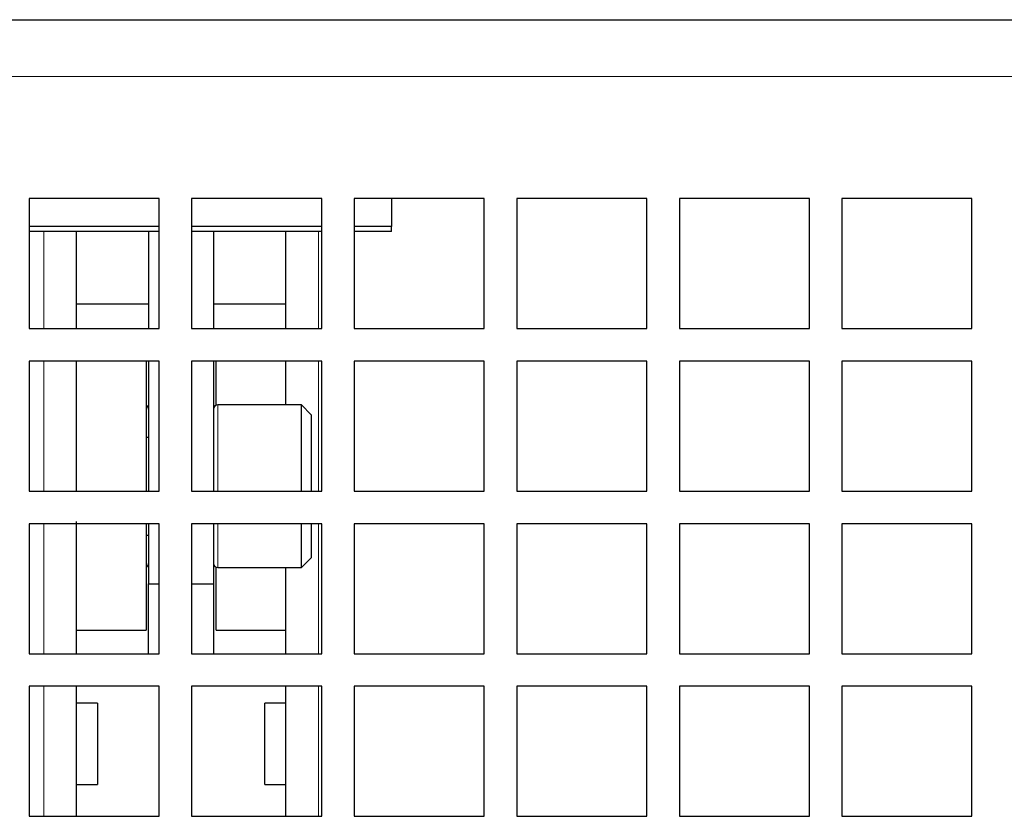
# Paper-space layout 'Blatt5' of a CAD drawing. Header units: millimetres. Extents: x 5 to 418, y 2 to 292.
# Tile 16 of 28: x 207 to 237, y 189 to 213. Entities that reach past the tile are written whole.
import ezdxf

# ---------------------------------------------------------------- set-up
doc = ezdxf.new("R2010")
doc.units = ezdxf.units.MM

psp = doc.layouts.new('Blatt5')

# ---------------------------------------------------------------- linework, layer by layer
at = {"color": 7, "linetype": 'Continuous', "lineweight": 25}
for p, q in [((205.8463, 213.3808), (276.0142, 213.3808)), ((207.4302, 207.8808), (207.4302, 203.8808)), ((211.4302, 207.8808), (207.4302, 207.8808)), ((211.4302, 203.8808), (211.4302, 207.8808)), ((212.4302, 207.8808), (212.4302, 203.8808)), ((216.4302, 207.8808), (212.4302, 207.8808)), ((216.4302, 203.8808), (216.4302, 207.8808)), ((217.4302, 207.8808), (217.4302, 203.8808)), ((221.4302, 207.8808), (217.4302, 207.8808)), ((218.5802, 207.8808), (218.5802, 207.0157)), ((221.4302, 203.8808), (221.4302, 207.8808)), ((222.4302, 207.8808), (222.4302, 203.8808)), ((226.4302, 207.8808), (222.4302, 207.8808)), ((226.4302, 203.8808), (226.4302, 207.8808)), ((227.4302, 207.8808), (227.4302, 203.8808)), ((231.4302, 207.8808), (227.4302, 207.8808)), ((231.4302, 203.8808), (231.4302, 207.8808)), ((232.4302, 207.8808), (232.4302, 203.8808)), ((236.4302, 207.8808), (232.4302, 207.8808)), ((236.4302, 203.8808), (236.4302, 207.8808)), ((211.4302, 207.0157), (207.4302, 207.0157)), ((211.4302, 206.8642), (207.4302, 206.8642)), ((208.8802, 206.8642), (208.8802, 203.8808)), ((211.1052, 206.8642), (211.1052, 203.8808)), ((216.4302, 207.0157), (212.4302, 207.0157)), ((216.4302, 206.8642), (212.4302, 206.8642)), ((213.1052, 206.8642), (213.1052, 203.8808)), ((215.3302, 203.8808), (215.3302, 206.8642)), ((218.5802, 207.0157), (217.4302, 207.0157)), ((218.5802, 206.8642), (217.4302, 206.8642)), ((218.5802, 206.8642), (218.5802, 207.0157)), ((211.1052, 204.6308), (208.8802, 204.6308)), ((215.3302, 204.6308), (213.1052, 204.6308)), ((207.4302, 203.8808), (211.4302, 203.8808)), ((212.4302, 203.8808), (216.4302, 203.8808)), ((217.4302, 203.8808), (221.4302, 203.8808)), ((222.4302, 203.8808), (226.4302, 203.8808)), ((227.4302, 203.8808), (231.4302, 203.8808)), ((232.4302, 203.8808), (236.4302, 203.8808)), ((207.4302, 202.8808), (207.4302, 198.8808)), ((211.4302, 202.8808), (207.4302, 202.8808)), ((208.8802, 202.8808), (208.8802, 198.8808)), ((211.0302, 202.8808), (211.0302, 199.0308)), ((211.1052, 202.8808), (211.1052, 198.8808)), ((211.4302, 198.8808), (211.4302, 202.8808)), ((212.4302, 202.8808), (212.4302, 198.8808)), ((216.4302, 202.8808), (212.4302, 202.8808)), ((213.1052, 202.8808), (213.1052, 198.8808)), ((213.1802, 201.5204), (213.1802, 202.8808)), ((215.3302, 201.5308), (215.3302, 202.8808)), ((216.4302, 198.8808), (216.4302, 202.8808)), ((217.4302, 202.8808), (217.4302, 198.8808)), ((221.4302, 202.8808), (217.4302, 202.8808)), ((221.4302, 198.8808), (221.4302, 202.8808)), ((222.4302, 202.8808), (222.4302, 198.8808)), ((226.4302, 202.8808), (222.4302, 202.8808)), ((226.4302, 198.8808), (226.4302, 202.8808)), ((227.4302, 202.8808), (227.4302, 198.8808)), ((231.4302, 202.8808), (227.4302, 202.8808)), ((231.4302, 198.8808), (231.4302, 202.8808)), ((232.4302, 202.8808), (232.4302, 198.8808)), ((236.4302, 202.8808), (232.4302, 202.8808)), ((236.4302, 198.8808), (236.4302, 202.8808)), ((215.8052, 201.5308), (213.2302, 201.5308)), ((216.1052, 201.2308), (215.8052, 201.5308)), ((215.8052, 198.8808), (215.8052, 201.5308)), ((216.1052, 201.2308), (216.1052, 198.8808)), ((211.1052, 200.5308), (211.0302, 200.5308)), ((211.0302, 199.0308), (211.0302, 198.8808)), ((207.4302, 198.8808), (211.4302, 198.8808)), ((212.4302, 198.8808), (216.4302, 198.8808)), ((217.4302, 198.8808), (221.4302, 198.8808)), ((222.4302, 198.8808), (226.4302, 198.8808)), ((227.4302, 198.8808), (231.4302, 198.8808)), ((232.4302, 198.8808), (236.4302, 198.8808)), ((207.4302, 197.8808), (207.4302, 193.8808)), ((211.4302, 197.8808), (207.4302, 197.8808)), ((208.8802, 197.9506), (208.8802, 193.8808)), ((211.0302, 197.8808), (211.0302, 194.6058)), ((211.1052, 197.8808), (211.1052, 196.0308)), ((211.4302, 193.8808), (211.4302, 197.8808)), ((212.4302, 197.8808), (212.4302, 193.8808)), ((216.4302, 197.8808), (212.4302, 197.8808)), ((213.1052, 197.8808), (213.1052, 196.0308)), ((215.8052, 196.5308), (215.8052, 197.8808)), ((216.1052, 197.8808), (216.1052, 196.8308)), ((216.4302, 193.8808), (216.4302, 197.8808)), ((217.4302, 197.8808), (217.4302, 193.8808)), ((221.4302, 197.8808), (217.4302, 197.8808)), ((221.4302, 193.8808), (221.4302, 197.8808)), ((222.4302, 197.8808), (222.4302, 193.8808)), ((226.4302, 197.8808), (222.4302, 197.8808)), ((226.4302, 193.8808), (226.4302, 197.8808)), ((227.4302, 197.8808), (227.4302, 193.8808)), ((231.4302, 197.8808), (227.4302, 197.8808)), ((231.4302, 193.8808), (231.4302, 197.8808)), ((232.4302, 197.8808), (232.4302, 193.8808)), ((236.4302, 197.8808), (232.4302, 197.8808)), ((236.4302, 193.8808), (236.4302, 197.8808)), ((211.0302, 197.5308), (211.1052, 197.5308)), ((213.1802, 194.6058), (213.1802, 196.5412)), ((215.8052, 196.5308), (216.1052, 196.8308)), ((213.2302, 196.5308), (215.8052, 196.5308)), ((215.3302, 193.8808), (215.3302, 196.5308)), ((211.1052, 196.0308), (211.4302, 196.0308)), ((211.1052, 193.8808), (211.1052, 196.0308)), ((212.4302, 196.0308), (213.1052, 196.0308)), ((213.1052, 196.0308), (213.1052, 193.8808)), ((208.8802, 194.6058), (211.0302, 194.6058)), ((213.1802, 194.6058), (215.3302, 194.6058)), ((207.4302, 193.8808), (211.4302, 193.8808)), ((212.4302, 193.8808), (216.4302, 193.8808)), ((217.4302, 193.8808), (221.4302, 193.8808)), ((222.4302, 193.8808), (226.4302, 193.8808)), ((227.4302, 193.8808), (231.4302, 193.8808)), ((232.4302, 193.8808), (236.4302, 193.8808)), ((207.4302, 192.8808), (207.4302, 188.8808)), ((211.4302, 192.8808), (207.4302, 192.8808)), ((208.8802, 192.8808), (208.8802, 191.1058)), ((211.4302, 188.8808), (211.4302, 192.8808)), ((212.4302, 192.8808), (212.4302, 188.8808)), ((216.4302, 192.8808), (212.4302, 192.8808)), ((215.3302, 188.8808), (215.3302, 192.8808)), ((216.4302, 188.8808), (216.4302, 192.8808)), ((217.4302, 192.8808), (217.4302, 188.8808)), ((221.4302, 192.8808), (217.4302, 192.8808)), ((221.4302, 188.8808), (221.4302, 192.8808)), ((222.4302, 192.8808), (222.4302, 188.8808)), ((226.4302, 192.8808), (222.4302, 192.8808)), ((226.4302, 188.8808), (226.4302, 192.8808)), ((227.4302, 192.8808), (227.4302, 188.8808)), ((231.4302, 192.8808), (227.4302, 192.8808)), ((231.4302, 188.8808), (231.4302, 192.8808)), ((232.4302, 192.8808), (232.4302, 188.8808)), ((236.4302, 192.8808), (232.4302, 192.8808)), ((236.4302, 188.8808), (236.4302, 192.8808)), ((209.5302, 192.3558), (208.8802, 192.3558)), ((209.5302, 192.3558), (209.5302, 191.1058)), ((215.3302, 192.3558), (214.6802, 192.3558)), ((214.6802, 189.8558), (214.6802, 192.3558)), ((208.8802, 191.1058), (208.8802, 188.8808)), ((209.5302, 191.1058), (209.5302, 189.8558)), ((208.8802, 189.8558), (209.5302, 189.8558)), ((214.6802, 189.8558), (215.3302, 189.8558)), ((207.4302, 188.8808), (211.4302, 188.8808)), ((212.4302, 188.8808), (216.4302, 188.8808)), ((217.4302, 188.8808), (221.4302, 188.8808)), ((222.4302, 188.8808), (226.4302, 188.8808)), ((227.4302, 188.8808), (231.4302, 188.8808)), ((232.4302, 188.8808), (236.4302, 188.8808))]:
    psp.add_line(p, q, dxfattribs=at)
at = {"color": 7, "linetype": 'Continuous', "lineweight": 18}
for p, q in [((126.1802, 211.6308), (287.6802, 211.6308)), ((207.8802, 203.8808), (207.8802, 206.8642)), ((216.3302, 206.8642), (216.3302, 203.8808)), ((207.8802, 198.8808), (207.8802, 202.8808)), ((216.3302, 202.8808), (216.3302, 198.8808)), ((213.2302, 201.5308), (213.2302, 198.8808)), ((207.8802, 193.8808), (207.8802, 197.8808)), ((213.2302, 197.8808), (213.2302, 196.5308)), ((216.3302, 197.8808), (216.3302, 193.8808)), ((207.8802, 191.1058), (207.8802, 192.8808)), ((216.3302, 192.8808), (216.3302, 188.8808)), ((207.8802, 188.8808), (207.8802, 191.1058))]:
    psp.add_line(p, q, dxfattribs=at)
at = {"color": 7, "linetype": 'Continuous', "lineweight": 25}
for centre, start, end in [((210.9802, 201.4058), 0, 66.42182), ((213.2302, 201.4058), 90, 180), ((210.9802, 196.6558), 293.57818, 0), ((213.2302, 196.6558), 180, 270)]:
    psp.add_arc(centre, 0.125, start, end, dxfattribs=at)

doc.saveas('drawing.dxf')
